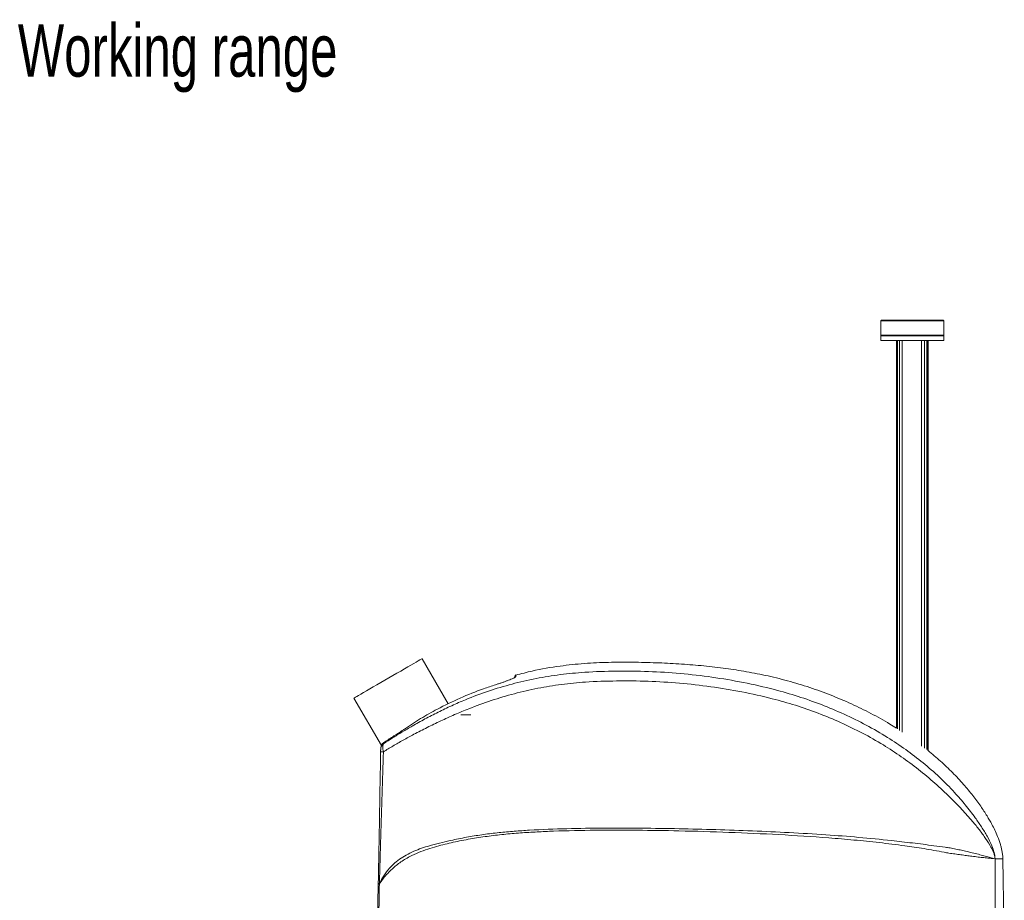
# Paper-space layout '图纸2' of a CAD drawing. Header units: millimetres. Extents: x 94 to 220, y 40 to 188.
# Tile 5 of 5: x 124 to 213, y 108 to 188. Entities that reach past the tile are written whole.
import ezdxf

# ---------------------------------------------------------------- set-up
doc = ezdxf.new("R2010")
doc.units = ezdxf.units.MM
doc.layers.add('图框', color=7, linetype='Continuous')
doc.styles.add('SLDTEXTSTYLE0', font='TXT', dxfattribs={"width": 0.7})

psp = doc.layouts.new('图纸2')

# ---------------------------------------------------------------- linework, layer by layer
at = {"color": 7, "linetype": 'Continuous', "lineweight": 15}
for p, q in [((202.0861, 160.6816), (202.0147, 160.6102)), ((202.0147, 160.6102), (202.0147, 159.3244)), ((207.7214, 160.6102), (202.0147, 160.6102)), ((207.65, 160.6816), (202.0861, 160.6816)), ((207.7214, 160.6102), (207.65, 160.6816)), ((207.65, 160.6816), (207.6575, 160.6816)), ((207.6575, 160.6816), (207.7289, 160.6102)), ((207.7214, 159.3244), (207.7214, 160.6102)), ((207.7289, 160.6102), (207.7289, 159.3244)), ((202.0147, 159.3244), (202.0861, 159.253)), ((207.7214, 159.3244), (202.0147, 159.3244)), ((202.0147, 159.253), (202.0147, 158.8244)), ((207.7186, 159.253), (202.0147, 159.253)), ((207.65, 159.253), (207.7214, 159.3244)), ((207.7289, 159.3244), (207.6575, 159.253)), ((207.7186, 158.8244), (207.7186, 159.253)), ((207.7186, 159.253), (207.7286, 159.253)), ((207.7286, 159.253), (207.7286, 158.8244)), ((207.7186, 158.8244), (202.0147, 158.8244)), ((203.4432, 158.8244), (203.4432, 123.6536)), ((203.4506, 123.6481), (203.4506, 158.8244)), ((203.5309, 158.8244), (203.5309, 123.5884)), ((203.7132, 123.4532), (203.7132, 158.8244)), ((203.9569, 158.8244), (203.9569, 123.2736)), ((205.7076, 122.0216), (205.7076, 158.8244)), ((205.969, 158.8244), (205.969, 121.8416)), ((206.1749, 121.7014), (206.1749, 158.8244)), ((206.2794, 158.8244), (206.2794, 121.6308)), ((206.3004, 121.6166), (206.3004, 158.8244)), ((207.7286, 158.8244), (207.7186, 158.8244)), ((162.7806, 125.8544), (160.4126, 129.956)), ((168.8307, 128.2618), (168.8382, 128.2688)), ((154.2267, 126.3845), (156.7161, 122.0728)), ((164.8359, 124.8548), (163.9359, 124.8548)), ((156.65, 121.7139), (156.6517, 121.8083)), ((156.9178, 122.3311), (156.9119, 122.2403)), ((212.3745, 111.7828), (212.2278, 111.8131)), ((212.3745, 102.8244), (212.3745, 111.7828)), ((213.2174, 102.8244), (213.0861, 111.7828)), ((156.3004, 101.6816), (156.437, 109.5073))]:
    psp.add_line(p, q, dxfattribs=at)
at = {"color": 7, "linetype": 'Continuous', "lineweight": 15, "flags": 128}
for points in [[(160.4126, 129.956), (160.4126, 129.9559), (160.389, 129.9424), (160.3224, 129.9039), (160.2136, 129.8411), (160.0642, 129.7548), (159.8763, 129.6463), (159.6525, 129.5171), (159.3959, 129.369), (159.1102, 129.204), (158.7994, 129.0246), (158.4678, 128.8331), (158.12, 128.6323), (157.7611, 128.4251), (157.3959, 128.2143), (157.0297, 128.0028), (156.6675, 127.7937)], [(156.6675, 127.7937), (156.3145, 127.5899), (155.9756, 127.3942), (155.6555, 127.2095), (155.3589, 127.0382), (155.0897, 126.8828), (154.8519, 126.7455), (154.6487, 126.6282), (154.483, 126.5325), (154.3571, 126.4598), (154.2728, 126.4111), (154.2313, 126.3872), (154.2267, 126.3845)]]:
    psp.add_lwpolyline(points, dxfattribs=at)
at = {"color": 7, "linetype": 'Continuous', "lineweight": 15}
for centre, radius, start, end in [((168.9522, 128.3444), 0.1429, 106.408947, 180), ((156.8153, 118.9502), 2.5607, 88.146481, 93.78251), ((157.3385, 121.6998), 0.6886, 128.283994, 178.822694)]:
    psp.add_arc(centre, radius, start, end, dxfattribs=at)
at = {"color": 8, "linetype": 'Continuous', "lineweight": 15}
psp.add_arc((168.9519, 128.2036), 0.1428, 104.502896, 151.076486, dxfattribs=at)
at = {"color": 7, "linetype": 'Continuous', "lineweight": 15}
for points, knots in [([(203.4432, 123.6449), (203.2431, 123.7723), (202.4865, 124.254), (201.1259, 125.0016), (199.3454, 125.8738), (197.4962, 126.6578), (195.5658, 127.3603), (193.5699, 127.962), (191.5663, 128.4495), (189.6147, 128.8249), (187.6733, 129.1155), (185.7099, 129.3353), (183.6792, 129.4938), (181.614, 129.5939), (179.4923, 129.643), (177.3211, 129.6405), (175.121, 129.5383), (172.8041, 129.2891), (170.727, 128.9449), (169.4076, 128.5906), (168.9175, 128.4589)], [0, 0, 0, 0, 0.019939, 0.0753594, 0.1303312, 0.1865086, 0.2440601, 0.3028807, 0.3615943, 0.4172711, 0.4698302, 0.5265267, 0.5832591, 0.6409669, 0.7002627, 0.7615881, 0.8233959, 0.8852396, 0.9573646, 1, 1, 1, 1]), ([(156.9119, 122.2403), (157.1803, 122.4142), (157.718, 122.7626), (158.596, 123.3045), (159.5748, 123.8829), (160.6641, 124.4889), (161.8597, 125.1083), (163.0872, 125.695), (164.6013, 126.3551), (166.4204, 127.0346), (168.558, 127.6754), (170.7358, 128.1757), (172.9391, 128.5354), (175.3778, 128.7589), (178.0449, 128.8478), (180.9369, 128.8155), (183.8273, 128.6342), (186.7036, 128.3051), (189.5532, 127.8215), (192.1583, 127.2331), (194.5169, 126.5546), (196.6302, 125.8073), (198.6973, 124.9367), (200.7047, 123.9423), (202.5683, 122.8683), (204.2864, 121.7242), (205.8585, 120.5234), (207.3436, 119.2228), (208.6172, 117.935), (209.6934, 116.6915), (210.5009, 115.639), (211.1592, 114.6925), (211.6729, 113.8515), (212.0536, 113.0778), (212.2623, 112.5005), (212.3374, 112.1658), (212.361, 112.0113), (212.3717, 111.9074), (212.375, 111.8313), (212.3745, 111.7903), (212.3745, 111.7828)], [0, 0, 0, 0, 0.0177119, 0.035474, 0.0532045, 0.0745225, 0.0959094, 0.1173323, 0.1386997, 0.1734671, 0.2083501, 0.2432766, 0.2781669, 0.3129404, 0.3580203, 0.403232, 0.4484954, 0.4937403, 0.5389097, 0.5839613, 0.618916, 0.6539696, 0.689046, 0.7240793, 0.7590169, 0.7899269, 0.8209152, 0.851875, 0.882746, 0.9063646, 0.9299712, 0.9464096, 0.962871, 0.9792804, 0.9904764, 0.9946652, 0.9964331, 0.9980773, 0.9996495, 1, 1, 1, 1]), ([(212.3745, 111.7828), (212.3742, 111.7921), (212.3722, 111.8668), (212.3441, 112.059), (212.2297, 112.4114), (211.9671, 112.9411), (211.5379, 113.6395), (210.9715, 114.4188), (210.2551, 115.3038), (209.3753, 116.2857), (208.2345, 117.4486), (206.9314, 118.672), (205.4441, 119.9161), (203.8849, 121.0773), (202.1889, 122.1852), (200.3535, 123.222), (198.3825, 124.1822), (196.3547, 125.023), (194.283, 125.7448), (191.9656, 126.4009), (189.4011, 126.9699), (186.5916, 127.4379), (183.7565, 127.7551), (180.9078, 127.9285), (178.0577, 127.9564), (175.4358, 127.8687), (173.0461, 127.6466), (170.8958, 127.2889), (168.7699, 126.7968), (166.6805, 126.1753), (164.8799, 125.5177), (163.3537, 124.8814), (162.0879, 124.3125), (160.8526, 123.7158), (159.7159, 123.1279), (158.6851, 122.5615), (157.7515, 122.0258), (157.1823, 121.6815), (156.8982, 121.5096)], [0, 0, 0, 0, 0.0004402, 0.0035401, 0.0093614, 0.0204552, 0.0371719, 0.0539469, 0.0706922, 0.0946163, 0.1185597, 0.1492076, 0.1799269, 0.2106611, 0.2413294, 0.2758424, 0.3104467, 0.3450905, 0.379711, 0.4142375, 0.4590365, 0.5039498, 0.5489368, 0.593942, 0.6388972, 0.6837243, 0.7179842, 0.7523496, 0.7867608, 0.8211441, 0.8554191, 0.8774256, 0.8994908, 0.9215149, 0.9434653, 0.9623038, 0.9811792, 1, 1, 1, 1]), ([(168.8562, 128.2805), (168.8488, 128.2747), (168.8211, 128.2531), (168.7245, 128.2014), (168.569, 128.1278), (168.3713, 128.0441), (168.1424, 127.9548), (167.8893, 127.8625), (167.6189, 127.7697), (167.432, 127.7102), (167.3386, 127.6805)], [0, 0, 0, 0, 0.0481064, 0.179941, 0.3164559, 0.4530045, 0.5897467, 0.7265021, 0.8632547, 1, 1, 1, 1]), ([(168.8094, 128.2774), (168.8094, 128.2887), (168.8094, 128.3373), (168.8094, 128.3413), (168.8094, 128.3444)], [0, 0, 0, 0, 0.2304697, 1, 1, 1, 1]), ([(168.8322, 128.2743), (168.8319, 128.2738), (168.8315, 128.2729), (168.8182, 128.2639), (168.8128, 128.2603)], [0, 0, 0, 0, 0.5960166, 1, 1, 1, 1]), ([(167.3386, 127.6805), (167.2478, 127.6518), (166.7936, 127.5085), (165.6193, 127.108), (163.8437, 126.4005), (161.9446, 125.4781), (160.2631, 124.5344), (159.2944, 123.8912), (158.8102, 123.5697)], [0, 0, 0, 0, 0.0300707, 0.1503688, 0.3916893, 0.632998, 0.8165068, 1, 1, 1, 1]), ([(158.8102, 123.5697), (158.7411, 123.5222), (158.5628, 123.3998), (158.2707, 123.2047), (158.0626, 123.0741), (157.9566, 123.0076)], [0, 0, 0, 0, 0.2369309, 0.6113294, 1, 1, 1, 1]), ([(157.9566, 123.0076), (157.8854, 122.9636), (157.5351, 122.7472), (157.1916, 122.5157), (156.9178, 122.3311)], [0, 0, 0, 0, 0.2031015, 1, 1, 1, 1]), ([(156.4376, 109.5441), (156.4625, 110.9677), (156.5097, 113.6729), (156.5793, 117.66), (156.624, 120.2236), (156.6464, 121.5054)], [0, 0, 0, 0, 0.3570455, 0.6785225, 1, 1, 1, 1]), ([(156.8982, 121.5096), (156.8596, 120.2281), (156.7826, 117.6649), (156.6572, 113.6783), (156.5733, 110.9732), (156.5292, 109.5497)], [0, 0, 0, 0, 0.3214492, 0.64292, 1, 1, 1, 1]), ([(156.6464, 121.5054), (156.6468, 121.5301), (156.6477, 121.5798), (156.6488, 121.6441), (156.6497, 121.6921), (156.6499, 121.7065), (156.65, 121.7139)], [0, 0, 0, 0, 0.2552278, 0.5119039, 0.7453191, 1, 1, 1, 1]), ([(156.6494, 121.6778), (156.6495, 121.6799), (156.6495, 121.6845), (156.6501, 121.7169), (156.6506, 121.7461), (156.6508, 121.7584), (156.6508, 121.7587)], [0, 0, 0, 0, 0.3478068, 0.7474696, 0.9956451, 1, 1, 1, 1]), ([(156.9178, 122.3311), (156.9102, 122.3256), (156.8538, 122.2843), (156.7611, 122.1853), (156.6714, 122.0089), (156.6583, 121.8752), (156.6517, 121.8083)], [0, 0, 0, 0, 0.0489036, 0.3637245, 0.6819988, 1, 1, 1, 1]), ([(156.9119, 122.2403), (156.8942, 122.2021), (156.8593, 122.127), (156.8417, 121.9522), (156.8511, 121.7446), (156.8828, 121.5863), (156.8982, 121.5096)], [0, 0, 0, 0, 0.24764615, 0.48741741, 0.7515136, 1, 1, 1, 1]), ([(213.0811, 111.7833), (213.0777, 111.9096), (213.0712, 112.1568), (213.0099, 112.5032), (212.9402, 112.8152), (212.8196, 113.2507), (212.6298, 113.7842), (212.3645, 114.3843), (212.1138, 114.8804), (211.8801, 115.3027), (211.5485, 115.8622), (211.0579, 116.6111), (210.3481, 117.5702), (209.4996, 118.5917), (208.5197, 119.6396), (207.4455, 120.665), (206.6789, 121.302), (206.3004, 121.6166)], [0, 0, 0, 0, 0.0309527, 0.0605928, 0.0861089, 0.109402, 0.1714461, 0.2248352, 0.2702997, 0.3078202, 0.3432539, 0.429847, 0.5273701, 0.6358976, 0.7554966, 0.8792524, 1, 1, 1, 1]), ([(156.5293, 109.5487), (156.6546, 109.7889), (156.9082, 110.2755), (157.3886, 110.9019), (157.9251, 111.4304), (158.4942, 111.8626), (159.1314, 112.2396), (159.8186, 112.5583), (160.5284, 112.8191), (161.3357, 113.064), (162.2191, 113.2864), (163.341, 113.5395), (164.5924, 113.7883), (165.9938, 114.0112), (167.3816, 114.1792), (168.7637, 114.305), (170.8165, 114.4427), (173.5379, 114.5434), (176.9307, 114.5899), (180.3199, 114.5828), (183.6921, 114.5333), (187.0459, 114.4499), (190.3784, 114.3326), (193.71, 114.1782), (196.9197, 113.994), (200.0141, 113.7542), (202.3105, 113.53), (203.9344, 113.3474), (204.8881, 113.2331), (205.8546, 113.1124), (206.8466, 112.9839), (207.662, 112.8794), (208.3297, 112.7807), (208.8269, 112.6787), (209.3429, 112.5734), (209.8395, 112.4628), (210.3537, 112.341), (210.8744, 112.2077), (211.3843, 112.0661), (211.846, 111.9289), (212.1003, 111.8517), (212.2278, 111.8131)], [0, 0, 0, 0, 0.0167861, 0.0340048, 0.0475631, 0.0613922, 0.075171, 0.0889396, 0.1024684, 0.1151286, 0.1327195, 0.1490747, 0.1735446, 0.1972686, 0.2207978, 0.244146, 0.2673389, 0.3246619, 0.3815854, 0.4386219, 0.4957447, 0.5518338, 0.6079848, 0.6641126, 0.7202911, 0.770408, 0.8210414, 0.8371489, 0.8533997, 0.869904, 0.8868308, 0.9046268, 0.9123367, 0.92196, 0.9314995, 0.9411082, 0.9508022, 0.9628913, 0.97509, 0.9875057, 1, 1, 1, 1]), ([(212.2278, 111.8131), (212.0994, 111.8268), (211.843, 111.8544), (211.3749, 111.9013), (210.8548, 111.959), (210.3204, 112.0236), (209.7903, 112.0923), (209.2771, 112.1612), (208.7446, 112.2379), (208.2362, 112.3041), (207.599, 112.4238), (206.8489, 112.5658), (205.9444, 112.7192), (205.0596, 112.8565), (203.7069, 113.0484), (201.8827, 113.2742), (199.5847, 113.5081), (196.5507, 113.7605), (192.7703, 114.0055), (188.2406, 114.211), (183.9532, 114.3375), (179.9121, 114.3991), (176.1199, 114.4001), (173.095, 114.3446), (170.8337, 114.2443), (169.3291, 114.1499), (167.8172, 114.0199), (166.2991, 113.8443), (164.7678, 113.6124), (163.4985, 113.3616), (162.4811, 113.1234), (161.7064, 112.925), (160.8995, 112.684), (160.0782, 112.3828), (159.2109, 111.9808), (158.3557, 111.4547), (157.677, 110.8846), (157.1842, 110.371), (156.8272, 109.9407), (156.6296, 109.652), (156.5308, 109.5075)], [0, 0, 0, 0, 0.0125211, 0.0250028, 0.0373504, 0.0496583, 0.0595644, 0.0693991, 0.0791658, 0.0890104, 0.0965714, 0.1128525, 0.1284167, 0.1436308, 0.1586304, 0.198104, 0.2371057, 0.2758569, 0.3524299, 0.4289491, 0.5054218, 0.5695106, 0.633482, 0.6973353, 0.7225996, 0.7480326, 0.773627, 0.799406, 0.8253978, 0.852096, 0.8650032, 0.8785738, 0.8929812, 0.9084412, 0.9244031, 0.9443864, 0.9644258, 0.9762119, 0.9880955, 1, 1, 1, 1]), ([(156.5307, 109.5077), (156.5187, 108.7857), (156.4945, 107.3417), (156.4576, 105.1756), (156.4252, 103.2889), (156.4051, 102.1242), (156.3974, 101.6816)], [0, 0, 0, 0, 0.2767727, 0.553547, 0.8303228, 1, 1, 1, 1]), ([(156.437, 109.5073), (156.437, 109.5088), (156.4371, 109.5119), (156.4371, 109.5165), (156.4372, 109.5211), (156.4373, 109.5257), (156.4374, 109.5303), (156.4375, 109.5365), (156.4376, 109.5411), (156.4376, 109.5441)], [0, 0, 0, 0, 0.1251064, 0.250157, 0.3752097, 0.5003227, 0.6253813, 0.7504411, 1, 1, 1, 1]), ([(156.5307, 109.5077), (156.5036, 109.5079), (156.4493, 109.5082), (156.4411, 109.5076), (156.437, 109.5073)], [0, 0, 0, 0, 0.5000005, 1, 1, 1, 1]), ([(156.5292, 109.549), (156.5027, 109.5483), (156.4497, 109.547), (156.4416, 109.5446), (156.4376, 109.5435)], [0, 0, 0, 0, 0.4999997, 1, 1, 1, 1]), ([(156.5292, 109.5483), (156.5292, 109.5483), (156.5292, 109.5453), (156.5295, 109.5406), (156.5297, 109.5341), (156.5299, 109.5289), (156.5301, 109.5236), (156.5303, 109.5184), (156.5305, 109.513), (156.5308, 109.5094), (156.5308, 109.5075), (156.5308, 109.5075)], [0, 0, 0, 0, 0.0002087, 0.2200594, 0.3488255, 0.4774557, 0.6059579, 0.7343244, 0.8625123, 0.999792, 1, 1, 1, 1])]:
    psp.add_open_spline(points, degree=3, knots=knots, dxfattribs=at)
at = {"color": 8, "linetype": 'Continuous', "lineweight": 15}
for points, knots in [([(168.9162, 128.3418), (168.9138, 128.3328), (168.9098, 128.3172), (168.8723, 128.2915), (168.8562, 128.2805)], [0, 0, 0, 0, 0.5718595, 1, 1, 1, 1]), ([(168.9159, 128.465), (168.9159, 128.47), (168.9159, 128.4893), (168.916, 128.4046), (168.9162, 128.3418)], [0, 0, 0, 0, 0.25927195, 1, 1, 1, 1]), ([(213.0718, 111.7828), (213.0751, 111.7828), (213.0867, 111.7828), (212.975, 111.7828), (212.7513, 111.7828), (212.4998, 111.7828), (212.3745, 111.7828)], [0, 0, 0, 0, 0.1204526, 0.4147199, 0.7081968, 1, 1, 1, 1])]:
    psp.add_open_spline(points, degree=3, knots=knots, dxfattribs=at)

# ---------------------------------------------------------------- texts
at = {"layer": '图框', "color": 7, "insert": (123.7382, 187.5249), "char_height": 4.7625, "attachment_point": 1, "style": 'SLDTEXTSTYLE0'}
psp.add_mtext('Working range', dxfattribs=at)

doc.saveas('drawing.dxf')
